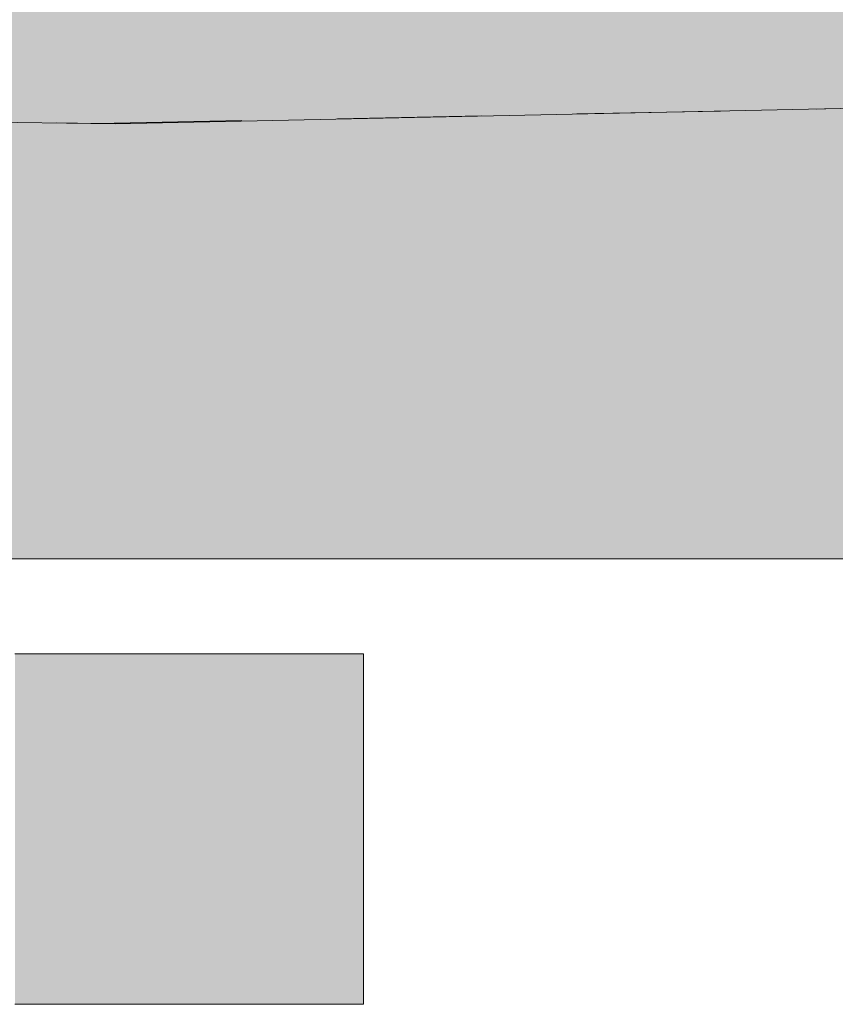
# Model space of a CAD drawing. Header units: metres. Extents: x -52 to 321, y -8 to 26.
# Tile 76 of 256: x -22.27 to -18.67, y -5.07 to -0.72. Entities that reach past the tile are written whole.
import ezdxf

# ---------------------------------------------------------------- set-up
doc = ezdxf.new("R2010")
doc.units = ezdxf.units.M
doc.header["$MEASUREMENT"] = 0
doc.linetypes.add('Strichlinie weit', pattern=[1.058333, 0.635, -0.423333])
for name, color, linetype in [('60 Auffüllung gesamt', 7, 'Continuous'), ('60 Gelände 2D Übersicht', 7, 'Continuous'), ('60 Gelände Hänle', 7, 'Continuous'), ('70 Kanal', 7, 'Continuous')]:
    doc.layers.add(name, color=color, linetype=linetype)
pattern_1 = [(45, (-33357.27905, 0), (-0.2121320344, 0.2121320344), []), (45, (-33357.34976, 0.0707), (-0.424264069, 0.424264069), []), (45, (-33357.4205, 0.1414), (-0.424264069, 0.424264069), []), (135, (-33357.49118, 0.21213), (0.07071067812, 0.07071067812), [0.3, -0.3])]

msp = doc.modelspace()

# ---------------------------------------------------------------- hatches: boundary and pattern name
at = {"layer": '60 Auffüllung gesamt', "linetype": 'Continuous', "lineweight": 18, "true_color": 0xffa8a8}
h = msp.add_hatch(dxfattribs=at)
h.set_pattern_fill('Boden__gewachsen_0001', color=21, style=0, pattern_type=2)
h.set_pattern_definition(pattern_1)
h.paths.add_polyline_path([(-48.9814, -1.5114), (-24.135, -1.1438), (-23.6308, -1.151), (-23.087, -1.1586), (-22.4997, -1.1668), (-21.8502, -1.1758), (-18.6463, -1.1089), (-18.4807, -1.0913), (-18.1236, -1.0541), (-17.7313, -1.0138), (-17.2998, -0.9702), (-16.8243, -0.9228), (-16.2997, -0.8712), (-15.7195, -0.815), (-15.5017, -0.7941), (-15.5017, -2.5), (-15.5015, -2.5), (-15.5015, -0.2), (-16.6786, -0.1801), (-18.5762, -0.148), (-19.6107, -0.1307), (-20.5269, -0.1156), (-21.262, -0.1035), (-21.8659, -0.0937), (-22.3716, -0.0856), (-22.5958, -0.082), (-22.9989, -0.0761), (-23.524, -0.0684), (-23.9467, -0.0622), (-24.295, -0.0572), (-24.5874, -0.053), (-24.837, -0.0495), (-25.0528, -0.0465), (-25.2417, -0.0439), (-25.4087, -0.0416), (-25.5576, -0.0395), (-25.6916, -0.0377), (-25.7539, -0.0369), (-30.9796, -0.0848), (-45.2584, -0.0671), (-45.6871, -0.171), (-48.9814, -1.4242)])
at = {"layer": '60 Gelände Hänle', "linetype": 'Continuous', "lineweight": 18, "true_color": 0x9f9f9f}
h = msp.add_hatch(dxfattribs=at)
h.set_pattern_fill('Boden__gewachsen_0001', color=253, style=0, pattern_type=2)
h.set_pattern_definition(pattern_1)
h.paths.add_polyline_path([(-51.1091, -1.5765), (-51.1091, -3.1), (-15.5017, -3.1), (-15.5017, -0.7941), (-15.7195, -0.815), (-16.2997, -0.8712), (-16.8243, -0.9228), (-17.2998, -0.9702), (-17.7313, -1.0138), (-18.1236, -1.0541), (-18.4807, -1.0913), (-18.6463, -1.1089), (-21.8502, -1.1758), (-22.4997, -1.1668), (-23.087, -1.1586), (-23.6308, -1.151), (-24.135, -1.1438), (-49.2009, -1.5147), (-50.7991, -1.5387)])
at = {"layer": '70 Kanal', "linetype": 'Continuous', "lineweight": 0, "true_color": 0x000000}
for points in [[(-22.2942, -3.52), (-22.2942, -5.07), (-22.2095, -5.07), (-22.2095, -3.52)], [(-22.2095, -3.52), (-22.2095, -5.07), (-22.1224, -5.07), (-22.1224, -3.52)], [(-22.1224, -3.52), (-22.1224, -5.07), (-22.0334, -5.07), (-22.0334, -3.52)], [(-22.0334, -3.52), (-22.0334, -5.07), (-21.9432, -5.07), (-21.9432, -3.52)], [(-21.9432, -3.52), (-21.9432, -5.07), (-21.8523, -5.07), (-21.8523, -3.52)], [(-21.8523, -3.52), (-21.8523, -5.07), (-21.7615, -5.07), (-21.7615, -3.52)], [(-21.7615, -3.52), (-21.7615, -5.07), (-21.6713, -5.07), (-21.6713, -3.52)], [(-21.6713, -3.52), (-21.6713, -5.07), (-21.5823, -5.07), (-21.5823, -3.52)], [(-21.5823, -3.52), (-21.5823, -5.07), (-21.4952, -5.07), (-21.4952, -3.52)], [(-21.4952, -3.52), (-21.4952, -5.07), (-21.4105, -5.07), (-21.4105, -3.52)], [(-21.4105, -3.52), (-21.4105, -5.07), (-21.3288, -5.07), (-21.3288, -3.52)], [(-21.3288, -3.52), (-21.3288, -5.07), (-21.2507, -5.07), (-21.2507, -3.52)], [(-21.2507, -3.52), (-21.2507, -5.07), (-21.1767, -5.07), (-21.1767, -3.52)], [(-21.1767, -3.52), (-21.1767, -5.07), (-21.1073, -5.07), (-21.1073, -3.52)], [(-21.1073, -3.52), (-21.1073, -5.07), (-21.043, -5.07), (-21.043, -3.52)], [(-21.043, -3.52), (-21.043, -5.07), (-20.9843, -5.07), (-20.9843, -3.52)], [(-20.9843, -3.52), (-20.9843, -5.07), (-20.9315, -5.07), (-20.9315, -3.52)], [(-20.9315, -3.52), (-20.9315, -5.07), (-20.8849, -5.07), (-20.8849, -3.52)], [(-20.8849, -3.52), (-20.8849, -5.07), (-20.845, -5.07), (-20.845, -3.52)], [(-20.845, -3.52), (-20.845, -5.07), (-20.8119, -5.07), (-20.8119, -3.52)], [(-20.8119, -3.52), (-20.8119, -5.07), (-20.786, -5.07), (-20.786, -3.52)], [(-20.786, -3.52), (-20.786, -5.07), (-20.7673, -5.07), (-20.7673, -3.52)], [(-20.7673, -3.52), (-20.7673, -5.07), (-20.7561, -5.07), (-20.7561, -3.52)], [(-20.7561, -3.52), (-20.7561, -5.07), (-20.7523, -5.07), (-20.7523, -3.52)]]:
    msp.add_hatch(color=18, dxfattribs=at).paths.add_polyline_path(points)

# ---------------------------------------------------------------- linework, layer by layer
at = {"layer": '60 Gelände 2D Übersicht', "color": 1, "linetype": 'Strichlinie weit', "lineweight": 18, "true_color": 0xf50000}
for p, q in [((-21.9253, -1.1747), (-18.7097, -1.1102)), ((-24.2257, -1.1451), (-21.9253, -1.1747))]:
    msp.add_line(p, q, dxfattribs=at)
at = {"layer": '60 Gelände Hänle', "color": 7, "linetype": 'Continuous', "lineweight": 18}
msp.add_line((-15.5017, -3.1), (-51.1091, -3.1), dxfattribs=at)
at = {"layer": '60 Gelände Hänle', "color": 7, "linetype": 'Continuous', "lineweight": 18, "flags": 128}
msp.add_lwpolyline([(-15.5017, -0.7941), (-15.7195, -0.815), (-16.2997, -0.8712), (-16.8243, -0.9228), (-17.2998, -0.9702), (-17.7313, -1.0138), (-18.1236, -1.0541), (-18.4807, -1.0913), (-18.6463, -1.1089), (-21.8502, -1.1758), (-22.4997, -1.1668), (-23.087, -1.1586), (-23.6308, -1.151), (-24.135, -1.1438), (-48.9814, -1.5114)], dxfattribs=at)
at = {"layer": '70 Kanal', "color": 7, "linetype": 'Continuous', "lineweight": 13}
for p, q in [((-22.2942, -3.52), (-22.2095, -3.52)), ((-22.2095, -3.52), (-22.1224, -3.52)), ((-22.1224, -3.52), (-22.0334, -3.52)), ((-22.0334, -3.52), (-21.9432, -3.52)), ((-21.9432, -3.52), (-21.8523, -3.52)), ((-21.8523, -3.52), (-21.7615, -3.52)), ((-21.7615, -3.52), (-21.6713, -3.52)), ((-21.6713, -3.52), (-21.5823, -3.52)), ((-21.5823, -3.52), (-21.4952, -3.52)), ((-21.4952, -3.52), (-21.4105, -3.52)), ((-21.4105, -3.52), (-21.3288, -3.52)), ((-21.3288, -3.52), (-21.2507, -3.52)), ((-21.2507, -3.52), (-21.1767, -3.52)), ((-21.1767, -3.52), (-21.1073, -3.52)), ((-21.1073, -3.52), (-21.043, -3.52)), ((-21.043, -3.52), (-20.9843, -3.52)), ((-20.9843, -3.52), (-20.9315, -3.52)), ((-20.9315, -3.52), (-20.8849, -3.52)), ((-20.8849, -3.52), (-20.845, -3.52)), ((-20.845, -3.52), (-20.8119, -3.52)), ((-20.8119, -3.52), (-20.786, -3.52)), ((-20.786, -3.52), (-20.7673, -3.52)), ((-20.7673, -3.52), (-20.7561, -3.52)), ((-20.7561, -3.52), (-20.7523, -3.52)), ((-20.7523, -5.07), (-20.7523, -3.52)), ((-22.2942, -5.07), (-22.2095, -5.07)), ((-22.2095, -5.07), (-22.1224, -5.07)), ((-22.1224, -5.07), (-22.0334, -5.07)), ((-22.0334, -5.07), (-21.9432, -5.07)), ((-21.9432, -5.07), (-21.8523, -5.07)), ((-21.8523, -5.07), (-21.7615, -5.07)), ((-21.7615, -5.07), (-21.6713, -5.07)), ((-21.6713, -5.07), (-21.5823, -5.07)), ((-21.5823, -5.07), (-21.4952, -5.07)), ((-21.4952, -5.07), (-21.4105, -5.07)), ((-21.4105, -5.07), (-21.3288, -5.07)), ((-21.3288, -5.07), (-21.2507, -5.07)), ((-21.2507, -5.07), (-21.1767, -5.07)), ((-21.1767, -5.07), (-21.1073, -5.07)), ((-21.1073, -5.07), (-21.043, -5.07)), ((-21.043, -5.07), (-20.9843, -5.07)), ((-20.9843, -5.07), (-20.9315, -5.07)), ((-20.9315, -5.07), (-20.8849, -5.07)), ((-20.8849, -5.07), (-20.845, -5.07)), ((-20.845, -5.07), (-20.8119, -5.07)), ((-20.8119, -5.07), (-20.786, -5.07)), ((-20.786, -5.07), (-20.7673, -5.07)), ((-20.7673, -5.07), (-20.7561, -5.07)), ((-20.7561, -5.07), (-20.7523, -5.07))]:
    msp.add_line(p, q, dxfattribs=at)

doc.saveas('drawing.dxf')
